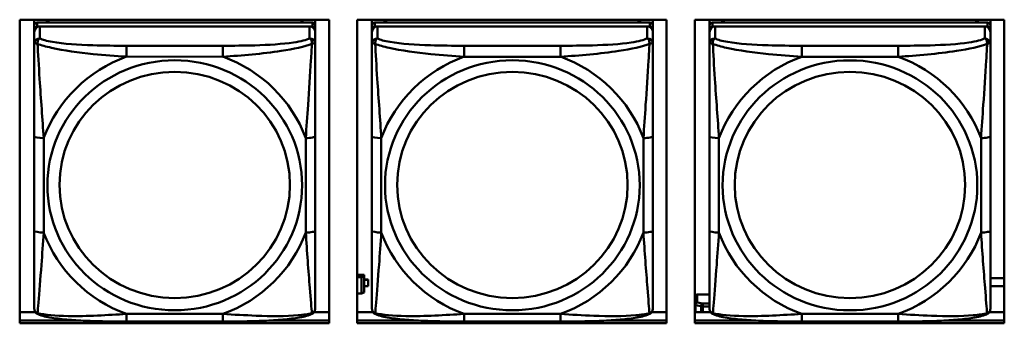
# Model space of a CAD drawing. Header units: inches. Extents: x 7.7 to 68.4, y -5.1 to 39.9.
# Tile 90 of 172: x 47.156 to 49.227, y 15.364 to 16.002. Entities that reach past the tile are written whole.
import ezdxf

# ---------------------------------------------------------------- set-up
doc = ezdxf.new("R2010")
doc.units = ezdxf.units.IN
doc.header["$MEASUREMENT"] = 0
doc.layers.add('Visible Edges(ROSSANSI)', color=7, linetype='Continuous', lineweight=50)
doc.layers.add('Visible Tangent Edges(ROSSANSI)', color=7, linetype='Continuous', lineweight=50)

msp = doc.modelspace()

# ---------------------------------------------------------------- linework, layer by layer
at = {"layer": 'Visible Edges(ROSSANSI)'}
for p, q in [((47.1561, 15.3637), (47.1561, 16.0024)), ((47.1561, 16.0024), (47.8066, 16.0024)), ((47.1868, 15.4501), (47.1868, 16.0024)), ((47.1868, 16.0024), (47.1868, 15.9999)), ((47.1868, 15.9971), (47.1868, 15.9999)), ((47.1868, 15.9604), (47.1868, 15.9971)), ((47.7715, 15.9962), (47.1927, 15.9962)), ((47.1927, 15.988), (47.7715, 15.988)), ((47.7656, 15.988), (47.1986, 15.988)), ((47.2134, 15.9962), (47.2134, 16.0024)), ((47.2172, 15.9962), (47.2141, 16.0024)), ((47.7501, 16.0024), (47.747, 15.9962)), ((47.7508, 16.0024), (47.7508, 15.9962)), ((47.7774, 16.0024), (47.7774, 15.9905)), ((47.7774, 15.9822), (47.7774, 15.9904)), ((47.8066, 16.0024), (47.8066, 15.3637)), ((47.8661, 15.3637), (47.8661, 16.0024)), ((47.8661, 16.0024), (48.5166, 16.0024)), ((47.8968, 15.4501), (47.8968, 16.0024)), ((47.8968, 16.0024), (47.8968, 15.9999)), ((47.8968, 15.9971), (47.8968, 15.9999)), ((47.8968, 15.9603), (47.8968, 15.9971)), ((48.4815, 15.9962), (47.9027, 15.9962)), ((47.9027, 15.988), (48.4815, 15.988)), ((48.4756, 15.988), (47.9086, 15.988)), ((47.9234, 15.9962), (47.9234, 16.0024)), ((47.9272, 15.9962), (47.9241, 16.0024)), ((48.4601, 16.0024), (48.457, 15.9962)), ((48.4608, 16.0024), (48.4608, 15.9962)), ((48.4874, 16.0024), (48.4874, 15.9905)), ((48.4874, 15.9822), (48.4874, 15.9904)), ((48.5166, 16.0024), (48.5166, 15.3637)), ((48.5761, 15.3637), (48.5761, 16.0024)), ((48.5761, 16.0024), (49.2266, 16.0024)), ((48.6068, 15.4501), (48.6068, 16.0024)), ((48.6068, 16.0024), (48.6068, 15.9999)), ((48.6068, 15.9971), (48.6068, 15.9999)), ((48.6068, 15.9603), (48.6068, 15.9971)), ((49.1915, 15.9962), (48.6127, 15.9962)), ((48.6127, 15.988), (49.1915, 15.988)), ((49.1856, 15.988), (48.6186, 15.988)), ((48.6334, 15.9962), (48.6334, 16.0024)), ((48.6372, 15.9962), (48.6341, 16.0024)), ((49.1701, 16.0024), (49.167, 15.9962)), ((49.1708, 16.0024), (49.1708, 15.9962)), ((49.1974, 16.0024), (49.1974, 15.9905)), ((49.1974, 15.9822), (49.1974, 15.9904)), ((49.2266, 16.0024), (49.2266, 15.3637)), ((47.1868, 15.414), (47.1868, 15.9822)), ((47.1868, 15.9764), (47.1868, 15.4198)), ((47.7774, 15.9822), (47.7774, 15.9764)), ((47.7774, 15.9515), (47.7774, 15.9764)), ((47.8968, 15.414), (47.8968, 15.9822)), ((47.8968, 15.9764), (47.8968, 15.4198)), ((48.4874, 15.9822), (48.4874, 15.9764)), ((48.4874, 15.9515), (48.4874, 15.9764)), ((48.6068, 15.414), (48.6068, 15.9822)), ((48.6068, 15.9764), (48.6068, 15.4198)), ((49.1974, 15.9822), (49.1974, 15.9764)), ((49.1974, 15.9514), (49.1974, 15.9764)), ((47.1868, 15.9604), (47.1868, 15.8867)), ((47.8968, 15.9603), (47.8968, 15.8866)), ((48.6068, 15.9603), (48.6068, 15.8866)), ((47.1868, 15.9396), (47.1868, 15.6675)), ((47.8968, 15.9396), (47.8968, 15.6675)), ((48.6068, 15.9396), (48.6068, 15.6675)), ((47.1868, 15.8855), (47.1868, 15.8867)), ((47.8968, 15.8855), (47.8968, 15.8866)), ((48.6068, 15.8854), (48.6068, 15.8866)), ((47.7774, 15.5584), (47.7774, 15.757)), ((48.4874, 15.5584), (48.4874, 15.757)), ((49.1974, 15.5584), (49.1974, 15.757)), ((47.1868, 15.6859), (47.1868, 15.6859)), ((47.1868, 15.6675), (47.1868, 15.6859)), ((47.1868, 15.6492), (47.1868, 15.6859)), ((47.8968, 15.6859), (47.8968, 15.6859)), ((47.8968, 15.6675), (47.8968, 15.6859)), ((47.8968, 15.6492), (47.8968, 15.6859)), ((48.6068, 15.6859), (48.6068, 15.6859)), ((48.6068, 15.6675), (48.6068, 15.6859)), ((48.6068, 15.6492), (48.6068, 15.6859)), ((47.1868, 15.6133), (47.1868, 15.6675)), ((47.8968, 15.6133), (47.8968, 15.6675)), ((48.6068, 15.6133), (48.6068, 15.6675)), ((47.1868, 15.6492), (47.1868, 15.652)), ((47.1868, 15.6492), (47.1868, 15.5361)), ((47.8968, 15.6492), (47.8968, 15.652)), ((47.8968, 15.6492), (47.8968, 15.5361)), ((48.6068, 15.6492), (48.6068, 15.652)), ((48.6068, 15.6492), (48.6068, 15.5361)), ((47.1868, 15.6122), (47.1868, 15.6133)), ((47.8968, 15.6122), (47.8968, 15.6133)), ((48.6068, 15.6122), (48.6068, 15.6133)), ((47.1868, 15.4595), (47.1868, 15.5361)), ((47.8968, 15.4595), (47.8968, 15.5361)), ((48.6068, 15.4595), (48.6068, 15.5361)), ((47.1868, 15.4595), (47.1868, 15.4501)), ((47.1868, 15.4501), (47.1868, 15.4501)), ((47.8805, 15.4658), (47.8661, 15.4658)), ((47.8661, 15.4605), (47.8747, 15.4605)), ((47.8805, 15.4628), (47.8747, 15.4605)), ((47.8747, 15.4605), (47.8747, 15.4261)), ((47.8805, 15.4658), (47.8805, 15.4628)), ((47.8805, 15.4285), (47.8805, 15.4628)), ((47.8886, 15.4555), (47.8805, 15.4555)), ((47.8805, 15.4553), (47.8886, 15.4553)), ((47.8886, 15.4555), (47.8886, 15.4553)), ((47.8886, 15.4553), (47.8886, 15.4415)), ((47.8968, 15.4595), (47.8968, 15.4501)), ((47.8968, 15.4501), (47.8968, 15.4501)), ((48.6068, 15.4595), (48.6068, 15.4501)), ((48.6068, 15.4501), (48.6068, 15.4501)), ((49.1974, 15.4585), (49.2266, 15.4585)), ((47.8747, 15.4261), (47.8661, 15.4261)), ((47.8747, 15.4261), (47.8805, 15.4285)), ((47.8886, 15.4415), (47.8805, 15.4415)), ((49.2266, 15.4421), (49.1974, 15.4421)), ((47.1868, 15.4198), (47.1868, 15.4222)), ((47.1868, 15.3949), (47.1868, 15.4198)), ((47.8968, 15.4198), (47.8968, 15.4222)), ((47.8968, 15.3949), (47.8968, 15.4198)), ((48.5805, 15.424), (48.6068, 15.424)), ((48.6068, 15.4198), (48.6068, 15.4222)), ((48.6068, 15.3949), (48.6068, 15.4198)), ((47.1561, 15.3874), (47.189, 15.3874)), ((47.7752, 15.3874), (47.8066, 15.3874)), ((47.8661, 15.3874), (47.899, 15.3874)), ((48.4852, 15.3874), (48.5166, 15.3874)), ((48.5761, 15.3874), (48.609, 15.3874)), ((49.1952, 15.3874), (49.2266, 15.3874)), ((47.1561, 15.3697), (47.2788, 15.3697)), ((47.2788, 15.3697), (47.1561, 15.3697)), ((47.8066, 15.3637), (47.1561, 15.3637)), ((47.5832, 15.3675), (47.3809, 15.3675)), ((47.6856, 15.3697), (47.8066, 15.3697)), ((47.8066, 15.3697), (47.6856, 15.3697)), ((47.8661, 15.3697), (47.9885, 15.3697)), ((47.9885, 15.3697), (47.8661, 15.3697)), ((48.5166, 15.3637), (47.8661, 15.3637)), ((48.2932, 15.3674), (48.0909, 15.3674)), ((48.3958, 15.3697), (48.5166, 15.3697)), ((48.5166, 15.3697), (48.3958, 15.3697)), ((48.5761, 15.3697), (48.6982, 15.3697)), ((48.6982, 15.3697), (48.5761, 15.3697)), ((49.2266, 15.3637), (48.5761, 15.3637)), ((49.0032, 15.3674), (48.8009, 15.3674)), ((49.1061, 15.3697), (49.2266, 15.3697)), ((49.2266, 15.3697), (49.1061, 15.3697))]:
    msp.add_line(p, q, dxfattribs=at)
for centre, major_axis, start_param, end_param in [((47.1927, 15.9904), (-0.00591, 0), 4.712366, 6.283162), ((47.1927, 15.9822), (-0.00591, 0), 4.712366, 6.283162), ((47.1986, 15.9764), (-0.0118, 0), 4.712366, 6.283162), ((47.7656, 15.9764), (0.0118, 0), 6.283162, 7.853958), ((47.7715, 15.9904), (0.00591, 0), 6.283162, 7.853958), ((47.7715, 15.9822), (0.00591, 0), 6.283162, 7.853958), ((47.9027, 15.9904), (-0.00591, 0), 4.712366, 6.283162), ((47.9027, 15.9822), (-0.00591, 0), 4.712366, 6.283162), ((47.9086, 15.9764), (-0.0118, 0), 4.712366, 6.283162), ((48.4756, 15.9764), (0.0118, 0), 6.283162, 7.853958), ((48.4815, 15.9904), (0.00591, 0), 6.283162, 7.853958), ((48.4815, 15.9822), (0.00591, 0), 6.283162, 7.853958), ((48.6127, 15.9904), (-0.00591, 0), 4.712366, 6.283162), ((48.6127, 15.9822), (-0.00591, 0), 4.712366, 6.283162), ((48.6186, 15.9764), (-0.0118, 0), 4.712366, 6.283162), ((49.1856, 15.9764), (0.0118, 0), 6.283162, 7.853958), ((49.1915, 15.9904), (0.00591, 0), 6.283162, 7.853958), ((49.1915, 15.9822), (0.00591, 0), 6.283162, 7.853958), ((48.5805, 15.4191), (-0.005, 0), 4.712366, 5.799899)]:
    msp.add_ellipse(centre, major_axis=major_axis, ratio=0.981793, start_param=start_param, end_param=end_param, dxfattribs=at)
for points, knots in [([(47.7774, 15.9515), (47.7774, 15.9475), (47.7774, 15.9423), (47.7774, 15.9294), (47.7774, 15.9212), (47.7774, 15.9017), (47.7774, 15.89), (47.7774, 15.8639), (47.7774, 15.8496), (47.7774, 15.8213), (47.7774, 15.8071), (47.7774, 15.7809), (47.7774, 15.7689), (47.7774, 15.757)], [-0.7963813, -0.7963813, -0.7963813, -0.7963813, -0.7327374, -0.7327374, -0.6587673, -0.6587673, -0.5649326, -0.5649326, -0.4570471, -0.4570471, -0.3491616, -0.3491616, -0.2569537, -0.2569537, -0.2569537, -0.2569537]), ([(48.4874, 15.9515), (48.4874, 15.9475), (48.4874, 15.9423), (48.4874, 15.9293), (48.4874, 15.9212), (48.4874, 15.9017), (48.4874, 15.8899), (48.4874, 15.8638), (48.4874, 15.8496), (48.4874, 15.8213), (48.4874, 15.8071), (48.4874, 15.7809), (48.4874, 15.7689), (48.4874, 15.757)], [-0.7963813, -0.7963813, -0.7963813, -0.7963813, -0.7327374, -0.7327374, -0.6587673, -0.6587673, -0.5649326, -0.5649326, -0.4570471, -0.4570471, -0.3491616, -0.3491616, -0.2569537, -0.2569537, -0.2569537, -0.2569537]), ([(49.1974, 15.9514), (49.1974, 15.9474), (49.1974, 15.9423), (49.1974, 15.9293), (49.1974, 15.9212), (49.1974, 15.9017), (49.1974, 15.8899), (49.1974, 15.8638), (49.1974, 15.8496), (49.1974, 15.8213), (49.1974, 15.8071), (49.1974, 15.7809), (49.1974, 15.7689), (49.1974, 15.757)], [-0.7963813, -0.7963813, -0.7963813, -0.7963813, -0.7327374, -0.7327374, -0.6587673, -0.6587673, -0.5649326, -0.5649326, -0.4570471, -0.4570471, -0.3491616, -0.3491616, -0.2569537, -0.2569537, -0.2569537, -0.2569537]), ([(47.7774, 15.5584), (47.7774, 15.5445), (47.7774, 15.5306), (47.7774, 15.5031), (47.7774, 15.4896), (47.7774, 15.4636), (47.7774, 15.451), (47.7774, 15.4282), (47.7774, 15.4179), (47.7774, 15.4037), (47.7774, 15.399), (47.7774, 15.3958), (47.7774, 15.3952), (47.7774, 15.3949)], [0.2569517, 0.2569517, 0.2569517, 0.2569517, 0.3649254, 0.3649254, 0.472899, 0.472899, 0.5808726, 0.5808726, 0.6888463, 0.6888463, 0.7733641, 0.7733641, 0.7968199, 0.7968199, 0.7968199, 0.7968199]), ([(48.4874, 15.5584), (48.4874, 15.5445), (48.4874, 15.5305), (48.4874, 15.5031), (48.4874, 15.4896), (48.4874, 15.4636), (48.4874, 15.451), (48.4874, 15.4281), (48.4874, 15.4179), (48.4874, 15.4037), (48.4874, 15.399), (48.4874, 15.3957), (48.4874, 15.3952), (48.4874, 15.3949)], [0.2569517, 0.2569517, 0.2569517, 0.2569517, 0.3649254, 0.3649254, 0.472899, 0.472899, 0.5808726, 0.5808726, 0.6888463, 0.6888463, 0.7733641, 0.7733641, 0.7968199, 0.7968199, 0.7968199, 0.7968199]), ([(49.1974, 15.5584), (49.1974, 15.5445), (49.1974, 15.5305), (49.1974, 15.5031), (49.1974, 15.4896), (49.1974, 15.4636), (49.1974, 15.451), (49.1974, 15.4281), (49.1974, 15.4179), (49.1974, 15.4037), (49.1974, 15.399), (49.1974, 15.3957), (49.1974, 15.3952), (49.1974, 15.3948)], [0.2569517, 0.2569517, 0.2569517, 0.2569517, 0.3649254, 0.3649254, 0.472899, 0.472899, 0.5808726, 0.5808726, 0.6888463, 0.6888463, 0.7733641, 0.7733641, 0.7968199, 0.7968199, 0.7968199, 0.7968199]), ([(47.1948, 15.3826), (47.1938, 15.383), (47.1927, 15.3836), (47.1907, 15.3852), (47.1899, 15.3861), (47.1885, 15.3881), (47.188, 15.3891), (47.1873, 15.391), (47.1871, 15.3919), (47.1868, 15.3935), (47.1868, 15.3942), (47.1868, 15.3949)], [0.02510758, 0.02510758, 0.02510758, 0.02510758, 0.03074015, 0.03074015, 0.03637271, 0.03637271, 0.04200527, 0.04200527, 0.04763784, 0.04763784, 0.0532704, 0.0532704, 0.0532704, 0.0532704]), ([(47.7693, 15.3826), (47.7704, 15.383), (47.7715, 15.3836), (47.7734, 15.3852), (47.7743, 15.3861), (47.7757, 15.3881), (47.7762, 15.3891), (47.7769, 15.391), (47.7771, 15.3919), (47.7773, 15.3935), (47.7774, 15.3942), (47.7774, 15.3949)], [0.0251072, 0.0251072, 0.0251072, 0.0251072, 0.03073932, 0.03073932, 0.03637143, 0.03637143, 0.04200355, 0.04200355, 0.04763567, 0.04763567, 0.05326779, 0.05326779, 0.05326779, 0.05326779]), ([(47.9048, 15.3826), (47.9038, 15.383), (47.9027, 15.3836), (47.9007, 15.3852), (47.8999, 15.3861), (47.8985, 15.3881), (47.898, 15.3891), (47.8973, 15.391), (47.8971, 15.3919), (47.8968, 15.3935), (47.8968, 15.3942), (47.8968, 15.3949)], [0.02510758, 0.02510758, 0.02510758, 0.02510758, 0.03074015, 0.03074015, 0.03637271, 0.03637271, 0.04200527, 0.04200527, 0.04763784, 0.04763784, 0.0532704, 0.0532704, 0.0532704, 0.0532704]), ([(48.4793, 15.3826), (48.4804, 15.383), (48.4815, 15.3836), (48.4834, 15.3852), (48.4843, 15.3861), (48.4857, 15.3881), (48.4862, 15.3891), (48.4869, 15.391), (48.4871, 15.3919), (48.4873, 15.3935), (48.4874, 15.3942), (48.4874, 15.3949)], [0.0251072, 0.0251072, 0.0251072, 0.0251072, 0.03073932, 0.03073932, 0.03637143, 0.03637143, 0.04200355, 0.04200355, 0.04763567, 0.04763567, 0.05326779, 0.05326779, 0.05326779, 0.05326779]), ([(48.6148, 15.3826), (48.6138, 15.383), (48.6127, 15.3836), (48.6107, 15.3852), (48.6099, 15.3861), (48.6085, 15.3881), (48.608, 15.3891), (48.6073, 15.391), (48.6071, 15.3918), (48.6068, 15.3935), (48.6068, 15.3942), (48.6068, 15.3949)], [0.02510758, 0.02510758, 0.02510758, 0.02510758, 0.03074015, 0.03074015, 0.03637271, 0.03637271, 0.04200527, 0.04200527, 0.04763784, 0.04763784, 0.0532704, 0.0532704, 0.0532704, 0.0532704]), ([(49.1893, 15.3825), (49.1904, 15.383), (49.1915, 15.3836), (49.1934, 15.3852), (49.1943, 15.3861), (49.1957, 15.388), (49.1962, 15.3891), (49.1969, 15.3909), (49.1971, 15.3918), (49.1973, 15.3934), (49.1974, 15.3942), (49.1974, 15.3948)], [0.0251072, 0.0251072, 0.0251072, 0.0251072, 0.03073932, 0.03073932, 0.03637143, 0.03637143, 0.04200355, 0.04200355, 0.04763567, 0.04763567, 0.05326779, 0.05326779, 0.05326779, 0.05326779]), ([(47.3809, 15.3675), (47.3674, 15.3675), (47.3537, 15.3675), (47.3265, 15.3679), (47.3129, 15.3682), (47.286, 15.3693), (47.2727, 15.37), (47.247, 15.3721), (47.2348, 15.3735), (47.2127, 15.3771), (47.2033, 15.3791), (47.1948, 15.3826)], [0.2569517, 0.2569517, 0.2569517, 0.2569517, 0.3597049, 0.3597049, 0.4624581, 0.4624581, 0.5652113, 0.5652113, 0.6679645, 0.6679645, 0.7707177, 0.7707177, 0.7707177, 0.7707177]), ([(47.7693, 15.3826), (47.7609, 15.3791), (47.7514, 15.3771), (47.7293, 15.3735), (47.7172, 15.3721), (47.6915, 15.37), (47.6782, 15.3693), (47.6513, 15.3682), (47.6377, 15.3679), (47.6104, 15.3675), (47.5968, 15.3675), (47.5832, 15.3675)], [-0.7703503, -0.7703503, -0.7703503, -0.7703503, -0.667671, -0.667671, -0.5649917, -0.5649917, -0.4623124, -0.4623124, -0.3596331, -0.3596331, -0.2569537, -0.2569537, -0.2569537, -0.2569537]), ([(48.0909, 15.3674), (48.0774, 15.3674), (48.0637, 15.3675), (48.0365, 15.3679), (48.0229, 15.3682), (47.996, 15.3693), (47.9827, 15.37), (47.957, 15.3721), (47.9448, 15.3735), (47.9227, 15.3771), (47.9133, 15.3791), (47.9048, 15.3826)], [0.2569517, 0.2569517, 0.2569517, 0.2569517, 0.3597049, 0.3597049, 0.4624581, 0.4624581, 0.5652113, 0.5652113, 0.6679645, 0.6679645, 0.7707177, 0.7707177, 0.7707177, 0.7707177]), ([(48.4793, 15.3826), (48.4709, 15.3791), (48.4614, 15.3771), (48.4393, 15.3734), (48.4272, 15.3721), (48.4015, 15.37), (48.3882, 15.3692), (48.3613, 15.3682), (48.3477, 15.3679), (48.3204, 15.3675), (48.3068, 15.3674), (48.2932, 15.3674)], [-0.7703503, -0.7703503, -0.7703503, -0.7703503, -0.667671, -0.667671, -0.5649917, -0.5649917, -0.4623124, -0.4623124, -0.3596331, -0.3596331, -0.2569537, -0.2569537, -0.2569537, -0.2569537]), ([(48.8009, 15.3674), (48.7874, 15.3674), (48.7737, 15.3675), (48.7465, 15.3679), (48.7329, 15.3682), (48.706, 15.3692), (48.6927, 15.37), (48.667, 15.3721), (48.6548, 15.3734), (48.6327, 15.3771), (48.6233, 15.3791), (48.6148, 15.3826)], [0.2569517, 0.2569517, 0.2569517, 0.2569517, 0.3597049, 0.3597049, 0.4624581, 0.4624581, 0.5652113, 0.5652113, 0.6679645, 0.6679645, 0.7707177, 0.7707177, 0.7707177, 0.7707177]), ([(49.1893, 15.3825), (49.1809, 15.3791), (49.1714, 15.377), (49.1493, 15.3734), (49.1372, 15.3721), (49.1115, 15.37), (49.0982, 15.3692), (49.0713, 15.3682), (49.0577, 15.3679), (49.0304, 15.3675), (49.0168, 15.3674), (49.0032, 15.3674)], [-0.7703503, -0.7703503, -0.7703503, -0.7703503, -0.667671, -0.667671, -0.5649917, -0.5649917, -0.4623124, -0.4623124, -0.3596331, -0.3596331, -0.2569537, -0.2569537, -0.2569537, -0.2569537])]:
    msp.add_open_spline(points, degree=3, knots=knots, dxfattribs=at)
at = {"layer": 'Visible Tangent Edges(ROSSANSI)'}
for p, q in [((47.1868, 15.9904), (47.1868, 15.9822)), ((47.1927, 15.988), (47.1927, 15.9962)), ((47.1986, 15.9631), (47.1986, 15.988)), ((47.7656, 15.988), (47.7656, 15.9631)), ((47.7715, 15.9962), (47.7715, 15.988)), ((47.8968, 15.9904), (47.8968, 15.9822)), ((47.9027, 15.988), (47.9027, 15.9962)), ((47.9086, 15.9631), (47.9086, 15.988)), ((48.4756, 15.988), (48.4756, 15.9631)), ((48.4815, 15.9962), (48.4815, 15.988)), ((48.6068, 15.9904), (48.6068, 15.9822)), ((48.6127, 15.988), (48.6127, 15.9962)), ((48.6186, 15.9631), (48.6186, 15.988)), ((49.1856, 15.988), (49.1856, 15.963)), ((49.1915, 15.9962), (49.1915, 15.988)), ((47.1868, 15.9764), (47.1868, 15.9515)), ((47.8968, 15.9764), (47.8968, 15.9515)), ((48.6068, 15.9764), (48.6068, 15.9515)), ((47.5832, 15.9476), (47.3809, 15.9476)), ((48.2932, 15.9476), (48.0909, 15.9476)), ((49.0032, 15.9476), (48.8009, 15.9476)), ((47.3809, 15.9246), (47.5832, 15.9245)), ((48.0909, 15.9245), (48.2932, 15.9245)), ((48.8009, 15.9245), (49.0032, 15.9245)), ((47.1868, 15.757), (47.1868, 15.5584)), ((47.8968, 15.757), (47.8968, 15.5584)), ((48.6068, 15.757), (48.6068, 15.5584)), ((47.2065, 15.5547), (47.2065, 15.7533)), ((47.7577, 15.7533), (47.7577, 15.5547)), ((47.9165, 15.5547), (47.9165, 15.7533)), ((48.4677, 15.7533), (48.4677, 15.5546)), ((48.6265, 15.5546), (48.6265, 15.7533)), ((49.1777, 15.7532), (49.1777, 15.5546)), ((48.5805, 15.4075), (48.5805, 15.424)), ((48.5926, 15.4052), (48.5805, 15.4075)), ((48.6068, 15.4052), (48.5926, 15.4052)), ((48.577, 15.4019), (48.589, 15.3996)), ((48.577, 15.3874), (48.577, 15.4019)), ((48.589, 15.3996), (48.589, 15.3874)), ((48.5926, 15.3993), (48.6068, 15.3993)), ((48.5926, 15.3874), (48.5926, 15.3993)), ((47.5832, 15.3834), (47.3809, 15.3834)), ((48.2932, 15.3834), (48.0909, 15.3834)), ((49.0032, 15.3834), (48.8009, 15.3834))]:
    msp.add_line(p, q, dxfattribs=at)
for centre, major_axis, ratio, start_param, end_param in [((47.1986, 15.9515), (-0.0118, 0), 0.981793, 4.712366, 6.283162), ((47.3809, 15.9283), (0, 0.0197), 0.00001, 4.521276, 6.09208), ((47.5832, 15.9283), (0, 0.0197), 0.00001, 4.521275, 6.092069), ((47.7656, 15.9515), (0.0118, 0), 0.981793, 6.283162, 7.853958), ((47.9086, 15.9515), (-0.0118, 0), 0.981793, 4.712366, 6.283162), ((48.0909, 15.9283), (0, 0.0197), 0.00001, 4.521276, 6.09208), ((48.2932, 15.9283), (0, 0.0197), 0.00001, 4.521275, 6.092069), ((48.4756, 15.9515), (0.0118, 0), 0.981793, 6.283162, 7.853958), ((48.6186, 15.9515), (-0.0118, 0), 0.981793, 4.712366, 6.283162), ((48.8009, 15.9283), (0, 0.0197), 0.00001, 4.521276, 6.09208), ((49.0032, 15.9283), (0, 0.0197), 0.00001, 4.521275, 6.092069), ((49.1856, 15.9514), (0.0118, 0), 0.981793, 6.283162, 7.853958), ((47.4821, 15.654), (-0.2936, 0), 0.981793, 5.064132, 5.931395), ((47.4821, 15.654), (0.2936, 0), 0.981793, 0.351743, 1.219006), ((48.1921, 15.654), (-0.2936, 0), 0.981793, 5.064132, 5.931395), ((48.1921, 15.654), (0.2936, 0), 0.981793, 0.351743, 1.219006), ((48.9021, 15.6539), (-0.2936, 0), 0.981793, 5.064132, 5.931395), ((48.9021, 15.6539), (0.2936, 0), 0.981793, 0.351743, 1.219006), ((47.2065, 15.757), (-0.0197, 0), 0.189952, 0.000005, 1.570801), ((47.7577, 15.757), (0.0197, 0), 0.189952, 4.712393, 6.28319), ((47.9165, 15.757), (-0.0197, 0), 0.189952, 0.000005, 1.570801), ((48.4677, 15.757), (0.0197, 0), 0.189952, 4.712393, 6.28319), ((48.6265, 15.757), (-0.0197, 0), 0.189952, 0.000005, 1.570801), ((49.1777, 15.757), (0.0197, 0), 0.189952, 4.712393, 6.28319), ((47.2065, 15.5584), (-0.0197, 0), 0.189952, 0.000005, 1.570801), ((47.4821, 15.654), (-0.2936, 0), 0.981793, 0.351743, 1.219006), ((47.4821, 15.654), (0.2936, 0), 0.981793, 5.064132, 5.931395), ((47.7577, 15.5584), (0.0197, 0), 0.189952, 4.712393, 6.28319), ((47.9165, 15.5584), (-0.0197, 0), 0.189952, 0.000005, 1.570801), ((48.1921, 15.654), (-0.2936, 0), 0.981793, 0.351743, 1.219006), ((48.1921, 15.654), (0.2936, 0), 0.981793, 5.064132, 5.931395), ((48.4677, 15.5584), (0.0197, 0), 0.189952, 4.712393, 6.28319), ((48.6265, 15.5584), (-0.0197, 0), 0.189952, 0.000005, 1.570801), ((48.9021, 15.6539), (-0.2936, 0), 0.981793, 0.351743, 1.219006), ((48.9021, 15.6539), (0.2936, 0), 0.981793, 5.064132, 5.931395), ((49.1777, 15.5584), (0.0197, 0), 0.189952, 4.712393, 6.28319), ((48.5805, 15.4026), (-0.005, 0), 0.981793, 4.712366, 5.799899), ((48.5805, 15.4026), (0.00093, 0.00491), 0.69423, 0.267077, 1.837873), ((48.5926, 15.4003), (0.00093, 0.00491), 0.69423, 0.267077, 1.837873), ((48.5926, 15.4003), (0, 0.005), 0.00001, 4.521276, 6.092073), ((48.5805, 15.4026), (0.005, 0), 0.189952, 3.624883, 3.926995), ((48.5926, 15.4003), (0.005, 0), 0.189952, 3.926995, 4.712393), ((47.3809, 15.3871), (0, -0.0197), 0.00001, 6.283181, 7.662868), ((47.5832, 15.3871), (0, -0.0197), 0.00001, 6.283181, 7.662868), ((48.0909, 15.3871), (0, -0.0197), 0.00001, 6.283179, 7.662868), ((48.2932, 15.3871), (0, -0.0197), 0.00001, 6.283185, 7.662868), ((48.8009, 15.3871), (0, -0.0197), 0.00001, 6.283181, 7.662868), ((49.0032, 15.3871), (0, -0.0197), 0.00001, 6.283183, 7.662868)]:
    msp.add_ellipse(centre, major_axis=major_axis, ratio=ratio, start_param=start_param, end_param=end_param, dxfattribs=at)
for centre, major_axis in [((47.4821, 15.654), (-0.2678, 0)), ((48.1921, 15.654), (-0.2678, 0)), ((48.9021, 15.6539), (-0.2678, 0)), ((47.4821, 15.6548), (-0.2424, 0)), ((48.1921, 15.6548), (-0.2424, 0)), ((48.9021, 15.6547), (-0.2424, 0))]:
    msp.add_ellipse(centre, major_axis=major_axis, ratio=0.981793, dxfattribs=at)
for points, knots in [([(47.1868, 15.9515), (47.1868, 15.9517), (47.1869, 15.952), (47.1871, 15.9523), (47.1873, 15.9524), (47.1877, 15.9526), (47.1879, 15.9526), (47.1882, 15.9527), (47.1883, 15.9527), (47.1887, 15.9527), (47.189, 15.9527), (47.19, 15.9526), (47.1906, 15.9525), (47.1921, 15.9521), (47.1928, 15.9519), (47.1937, 15.9516)], [-0.0532704, -0.0532704, -0.0532704, -0.0532704, -0.04377373, -0.04377373, -0.03521335, -0.03521335, -0.02986312, -0.02986312, -0.02651922, -0.02651922, -0.01983142, -0.01983142, -0.00913095, -0.00913095, 0.00023197, 0.00023197, 0.00023197, 0.00023197]), ([(47.1868, 15.9515), (47.1868, 15.9424), (47.1868, 15.9271), (47.1868, 15.91), (47.1868, 15.8835), (47.1868, 15.8532), (47.1868, 15.8239), (47.1868, 15.8014), (47.1868, 15.779), (47.1868, 15.757)], [-0.7968224, -0.7968224, -0.7968224, -0.7968224, -0.6514613, -0.6514613, -0.6514613, -0.427691, -0.427691, -0.427691, -0.2569517, -0.2569517, -0.2569517, -0.2569517]), ([(47.1937, 15.9516), (47.1937, 15.9527), (47.1937, 15.9537), (47.1939, 15.9557), (47.1941, 15.9567), (47.1946, 15.9581), (47.1948, 15.9586), (47.1951, 15.9594), (47.1952, 15.9596), (47.1955, 15.9602), (47.1957, 15.9605), (47.1963, 15.9613), (47.1967, 15.9617), (47.1976, 15.9625), (47.1981, 15.9628), (47.1986, 15.9631)], [-0.00023197, -0.00023197, -0.00023197, -0.00023197, 0.00913095, 0.00913095, 0.01983142, 0.01983142, 0.02651922, 0.02651922, 0.02986312, 0.02986312, 0.03521335, 0.03521335, 0.04377373, 0.04377373, 0.0532704, 0.0532704, 0.0532704, 0.0532704]), ([(47.1937, 15.9516), (47.2013, 15.9486), (47.2113, 15.9458), (47.2484, 15.9376), (47.2801, 15.9333), (47.3343, 15.9277), (47.3576, 15.9259), (47.3809, 15.9246)], [-0.7478145, -0.7478145, -0.7478145, -0.7478145, -0.6493253, -0.6493253, -0.427691, -0.427691, -0.2569537, -0.2569537, -0.2569537, -0.2569537]), ([(47.2065, 15.7533), (47.2041, 15.793), (47.2008, 15.8351), (47.1962, 15.9051), (47.1946, 15.9326), (47.1937, 15.9516)], [0.2569517, 0.2569517, 0.2569517, 0.2569517, 0.5559983, 0.5559983, 0.7482818, 0.7482818, 0.7482818, 0.7482818]), ([(47.3809, 15.9476), (47.3573, 15.9476), (47.3333, 15.9478), (47.3099, 15.9485), (47.2792, 15.9495), (47.2484, 15.9515), (47.2251, 15.9555), (47.2131, 15.9576), (47.2035, 15.9601), (47.1986, 15.9631)], [0.2569537, 0.2569537, 0.2569537, 0.2569537, 0.4371919, 0.4371919, 0.4371919, 0.6739428, 0.6739428, 0.6739428, 0.7963818, 0.7963818, 0.7963818, 0.7963818]), ([(47.7656, 15.9631), (47.7598, 15.9596), (47.7473, 15.9566), (47.7321, 15.9544), (47.7087, 15.951), (47.6796, 15.9493), (47.6505, 15.9484), (47.6283, 15.9478), (47.6057, 15.9476), (47.5832, 15.9476)], [-0.7968224, -0.7968224, -0.7968224, -0.7968224, -0.6514613, -0.6514613, -0.6514613, -0.427691, -0.427691, -0.427691, -0.2569517, -0.2569517, -0.2569517, -0.2569517]), ([(47.5832, 15.9245), (47.6237, 15.9269), (47.6661, 15.9306), (47.7317, 15.9407), (47.7562, 15.9458), (47.7705, 15.9516)], [0.2569517, 0.2569517, 0.2569517, 0.2569517, 0.5559983, 0.5559983, 0.7482818, 0.7482818, 0.7482818, 0.7482818]), ([(47.7705, 15.9516), (47.77, 15.9416), (47.7694, 15.9295), (47.7669, 15.8874), (47.7646, 15.8542), (47.7607, 15.7992), (47.7591, 15.7762), (47.7577, 15.7533)], [-0.7478145, -0.7478145, -0.7478145, -0.7478145, -0.6493253, -0.6493253, -0.427691, -0.427691, -0.2569537, -0.2569537, -0.2569537, -0.2569537]), ([(47.7656, 15.9631), (47.7661, 15.9628), (47.7666, 15.9625), (47.7675, 15.9617), (47.7679, 15.9613), (47.7684, 15.9605), (47.7687, 15.9601), (47.769, 15.9596), (47.7691, 15.9593), (47.7694, 15.9586), (47.7696, 15.9581), (47.77, 15.9567), (47.7703, 15.9557), (47.7705, 15.9537), (47.7705, 15.9527), (47.7705, 15.9516)], [-0.0532704, -0.0532704, -0.0532704, -0.0532704, -0.04377373, -0.04377373, -0.03521335, -0.03521335, -0.02986312, -0.02986312, -0.02651922, -0.02651922, -0.01983142, -0.01983142, -0.00913095, -0.00913095, 0.00023197, 0.00023197, 0.00023197, 0.00023197]), ([(47.7705, 15.9516), (47.7714, 15.9519), (47.7721, 15.9521), (47.7736, 15.9525), (47.7742, 15.9526), (47.7751, 15.9527), (47.7755, 15.9527), (47.7759, 15.9527), (47.776, 15.9527), (47.7763, 15.9526), (47.7765, 15.9526), (47.7769, 15.9524), (47.777, 15.9523), (47.7773, 15.952), (47.7774, 15.9517), (47.7774, 15.9515)], [-0.00023197, -0.00023197, -0.00023197, -0.00023197, 0.00913095, 0.00913095, 0.01983142, 0.01983142, 0.02651922, 0.02651922, 0.02986312, 0.02986312, 0.03521335, 0.03521335, 0.04377373, 0.04377373, 0.0532704, 0.0532704, 0.0532704, 0.0532704]), ([(47.8968, 15.9515), (47.8968, 15.9517), (47.8969, 15.952), (47.8971, 15.9523), (47.8973, 15.9524), (47.8977, 15.9526), (47.8979, 15.9526), (47.8982, 15.9527), (47.8983, 15.9527), (47.8987, 15.9527), (47.899, 15.9527), (47.9, 15.9526), (47.9006, 15.9525), (47.9021, 15.9521), (47.9028, 15.9519), (47.9037, 15.9516)], [-0.0532704, -0.0532704, -0.0532704, -0.0532704, -0.04377373, -0.04377373, -0.03521335, -0.03521335, -0.02986312, -0.02986312, -0.02651922, -0.02651922, -0.01983142, -0.01983142, -0.00913095, -0.00913095, 0.00023197, 0.00023197, 0.00023197, 0.00023197]), ([(47.8968, 15.9515), (47.8968, 15.9424), (47.8968, 15.9271), (47.8968, 15.91), (47.8968, 15.8835), (47.8968, 15.8532), (47.8968, 15.8238), (47.8968, 15.8014), (47.8968, 15.779), (47.8968, 15.757)], [-0.7968224, -0.7968224, -0.7968224, -0.7968224, -0.6514613, -0.6514613, -0.6514613, -0.427691, -0.427691, -0.427691, -0.2569517, -0.2569517, -0.2569517, -0.2569517]), ([(47.9037, 15.9516), (47.9037, 15.9527), (47.9037, 15.9537), (47.9039, 15.9557), (47.9041, 15.9567), (47.9046, 15.9581), (47.9048, 15.9586), (47.9051, 15.9593), (47.9052, 15.9596), (47.9055, 15.9601), (47.9057, 15.9605), (47.9063, 15.9613), (47.9067, 15.9617), (47.9076, 15.9625), (47.9081, 15.9628), (47.9086, 15.9631)], [-0.00023197, -0.00023197, -0.00023197, -0.00023197, 0.00913095, 0.00913095, 0.01983142, 0.01983142, 0.02651922, 0.02651922, 0.02986312, 0.02986312, 0.03521335, 0.03521335, 0.04377373, 0.04377373, 0.0532704, 0.0532704, 0.0532704, 0.0532704]), ([(47.9037, 15.9516), (47.9113, 15.9486), (47.9213, 15.9457), (47.9584, 15.9376), (47.9901, 15.9333), (48.0443, 15.9277), (48.0676, 15.9259), (48.0909, 15.9245)], [-0.7478145, -0.7478145, -0.7478145, -0.7478145, -0.6493253, -0.6493253, -0.427691, -0.427691, -0.2569537, -0.2569537, -0.2569537, -0.2569537]), ([(47.9165, 15.7533), (47.9141, 15.793), (47.9108, 15.8351), (47.9062, 15.9051), (47.9046, 15.9326), (47.9037, 15.9516)], [0.2569517, 0.2569517, 0.2569517, 0.2569517, 0.5559983, 0.5559983, 0.7482818, 0.7482818, 0.7482818, 0.7482818]), ([(48.0909, 15.9476), (48.0673, 15.9476), (48.0433, 15.9478), (48.0199, 15.9485), (47.9892, 15.9495), (47.9584, 15.9515), (47.9351, 15.9555), (47.9231, 15.9575), (47.9135, 15.9601), (47.9086, 15.9631)], [0.2569537, 0.2569537, 0.2569537, 0.2569537, 0.4371919, 0.4371919, 0.4371919, 0.6739428, 0.6739428, 0.6739428, 0.7963818, 0.7963818, 0.7963818, 0.7963818]), ([(48.4756, 15.9631), (48.4698, 15.9596), (48.4573, 15.9566), (48.4421, 15.9544), (48.4187, 15.9509), (48.3896, 15.9492), (48.3605, 15.9484), (48.3383, 15.9478), (48.3157, 15.9476), (48.2932, 15.9476)], [-0.7968224, -0.7968224, -0.7968224, -0.7968224, -0.6514613, -0.6514613, -0.6514613, -0.427691, -0.427691, -0.427691, -0.2569517, -0.2569517, -0.2569517, -0.2569517]), ([(48.2932, 15.9245), (48.3337, 15.9269), (48.3761, 15.9306), (48.4417, 15.9407), (48.4662, 15.9458), (48.4805, 15.9516)], [0.2569517, 0.2569517, 0.2569517, 0.2569517, 0.5559983, 0.5559983, 0.7482818, 0.7482818, 0.7482818, 0.7482818]), ([(48.4805, 15.9516), (48.48, 15.9416), (48.4794, 15.9295), (48.4769, 15.8874), (48.4746, 15.8542), (48.4707, 15.7992), (48.4691, 15.7761), (48.4677, 15.7533)], [-0.7478145, -0.7478145, -0.7478145, -0.7478145, -0.6493253, -0.6493253, -0.427691, -0.427691, -0.2569537, -0.2569537, -0.2569537, -0.2569537]), ([(48.4756, 15.9631), (48.4761, 15.9628), (48.4766, 15.9625), (48.4775, 15.9617), (48.4779, 15.9612), (48.4784, 15.9605), (48.4787, 15.9601), (48.479, 15.9596), (48.4791, 15.9593), (48.4794, 15.9586), (48.4796, 15.9581), (48.48, 15.9567), (48.4803, 15.9557), (48.4805, 15.9537), (48.4805, 15.9527), (48.4805, 15.9516)], [-0.0532704, -0.0532704, -0.0532704, -0.0532704, -0.04377373, -0.04377373, -0.03521335, -0.03521335, -0.02986312, -0.02986312, -0.02651922, -0.02651922, -0.01983142, -0.01983142, -0.00913095, -0.00913095, 0.00023197, 0.00023197, 0.00023197, 0.00023197]), ([(48.4805, 15.9516), (48.4814, 15.9518), (48.4821, 15.9521), (48.4836, 15.9525), (48.4842, 15.9526), (48.4851, 15.9527), (48.4855, 15.9527), (48.4859, 15.9527), (48.486, 15.9527), (48.4863, 15.9526), (48.4865, 15.9526), (48.4869, 15.9524), (48.487, 15.9523), (48.4873, 15.9519), (48.4874, 15.9517), (48.4874, 15.9515)], [-0.00023197, -0.00023197, -0.00023197, -0.00023197, 0.00913095, 0.00913095, 0.01983142, 0.01983142, 0.02651922, 0.02651922, 0.02986312, 0.02986312, 0.03521335, 0.03521335, 0.04377373, 0.04377373, 0.0532704, 0.0532704, 0.0532704, 0.0532704]), ([(48.6068, 15.9515), (48.6068, 15.9517), (48.6069, 15.9519), (48.6071, 15.9523), (48.6073, 15.9524), (48.6077, 15.9526), (48.6079, 15.9526), (48.6082, 15.9527), (48.6083, 15.9527), (48.6087, 15.9527), (48.609, 15.9527), (48.61, 15.9526), (48.6106, 15.9525), (48.6121, 15.9521), (48.6128, 15.9518), (48.6137, 15.9515)], [-0.0532704, -0.0532704, -0.0532704, -0.0532704, -0.04377373, -0.04377373, -0.03521335, -0.03521335, -0.02986312, -0.02986312, -0.02651922, -0.02651922, -0.01983142, -0.01983142, -0.00913095, -0.00913095, 0.00023197, 0.00023197, 0.00023197, 0.00023197]), ([(48.6068, 15.9515), (48.6068, 15.9424), (48.6068, 15.9271), (48.6068, 15.9099), (48.6068, 15.8835), (48.6068, 15.8532), (48.6068, 15.8238), (48.6068, 15.8014), (48.6068, 15.779), (48.6068, 15.757)], [-0.7968224, -0.7968224, -0.7968224, -0.7968224, -0.6514613, -0.6514613, -0.6514613, -0.427691, -0.427691, -0.427691, -0.2569517, -0.2569517, -0.2569517, -0.2569517]), ([(48.6137, 15.9515), (48.6137, 15.9527), (48.6137, 15.9537), (48.6139, 15.9557), (48.6141, 15.9567), (48.6146, 15.9581), (48.6148, 15.9586), (48.6151, 15.9593), (48.6152, 15.9596), (48.6155, 15.9601), (48.6157, 15.9605), (48.6163, 15.9612), (48.6167, 15.9617), (48.6176, 15.9624), (48.6181, 15.9628), (48.6186, 15.9631)], [-0.00023197, -0.00023197, -0.00023197, -0.00023197, 0.00913095, 0.00913095, 0.01983142, 0.01983142, 0.02651922, 0.02651922, 0.02986312, 0.02986312, 0.03521335, 0.03521335, 0.04377373, 0.04377373, 0.0532704, 0.0532704, 0.0532704, 0.0532704]), ([(48.6137, 15.9515), (48.6213, 15.9486), (48.6313, 15.9457), (48.6684, 15.9376), (48.7001, 15.9333), (48.7543, 15.9277), (48.7776, 15.9258), (48.8009, 15.9245)], [-0.7478145, -0.7478145, -0.7478145, -0.7478145, -0.6493253, -0.6493253, -0.427691, -0.427691, -0.2569537, -0.2569537, -0.2569537, -0.2569537]), ([(48.6265, 15.7533), (48.6241, 15.793), (48.6208, 15.8351), (48.6162, 15.9051), (48.6146, 15.9326), (48.6137, 15.9515)], [0.2569517, 0.2569517, 0.2569517, 0.2569517, 0.5559983, 0.5559983, 0.7482818, 0.7482818, 0.7482818, 0.7482818]), ([(48.8009, 15.9476), (48.7773, 15.9476), (48.7533, 15.9478), (48.7299, 15.9485), (48.6992, 15.9495), (48.6684, 15.9515), (48.6451, 15.9555), (48.6331, 15.9575), (48.6235, 15.9601), (48.6186, 15.9631)], [0.2569537, 0.2569537, 0.2569537, 0.2569537, 0.4371919, 0.4371919, 0.4371919, 0.6739428, 0.6739428, 0.6739428, 0.7963818, 0.7963818, 0.7963818, 0.7963818]), ([(49.1856, 15.963), (49.1798, 15.9596), (49.1673, 15.9566), (49.1521, 15.9544), (49.1287, 15.9509), (49.0996, 15.9492), (49.0705, 15.9484), (49.0483, 15.9477), (49.0257, 15.9476), (49.0032, 15.9476)], [-0.7968224, -0.7968224, -0.7968224, -0.7968224, -0.6514613, -0.6514613, -0.6514613, -0.427691, -0.427691, -0.427691, -0.2569517, -0.2569517, -0.2569517, -0.2569517]), ([(49.0032, 15.9245), (49.0437, 15.9268), (49.0861, 15.9306), (49.1517, 15.9407), (49.1762, 15.9458), (49.1905, 15.9515)], [0.2569517, 0.2569517, 0.2569517, 0.2569517, 0.5559983, 0.5559983, 0.7482818, 0.7482818, 0.7482818, 0.7482818]), ([(49.1905, 15.9515), (49.19, 15.9416), (49.1894, 15.9295), (49.1869, 15.8874), (49.1846, 15.8542), (49.1807, 15.7992), (49.1791, 15.7761), (49.1777, 15.7532)], [-0.7478145, -0.7478145, -0.7478145, -0.7478145, -0.6493253, -0.6493253, -0.427691, -0.427691, -0.2569537, -0.2569537, -0.2569537, -0.2569537]), ([(49.1856, 15.963), (49.1861, 15.9628), (49.1866, 15.9624), (49.1875, 15.9617), (49.1879, 15.9612), (49.1884, 15.9604), (49.1887, 15.9601), (49.189, 15.9595), (49.1891, 15.9593), (49.1894, 15.9586), (49.1896, 15.9581), (49.19, 15.9567), (49.1903, 15.9557), (49.1905, 15.9537), (49.1905, 15.9526), (49.1905, 15.9515)], [-0.0532704, -0.0532704, -0.0532704, -0.0532704, -0.04377373, -0.04377373, -0.03521335, -0.03521335, -0.02986312, -0.02986312, -0.02651922, -0.02651922, -0.01983142, -0.01983142, -0.00913095, -0.00913095, 0.00023197, 0.00023197, 0.00023197, 0.00023197]), ([(49.1905, 15.9515), (49.1914, 15.9518), (49.1921, 15.9521), (49.1936, 15.9524), (49.1942, 15.9526), (49.1951, 15.9527), (49.1955, 15.9527), (49.1959, 15.9527), (49.196, 15.9526), (49.1963, 15.9526), (49.1965, 15.9525), (49.1969, 15.9524), (49.197, 15.9523), (49.1973, 15.9519), (49.1974, 15.9517), (49.1974, 15.9514)], [-0.00023197, -0.00023197, -0.00023197, -0.00023197, 0.00913095, 0.00913095, 0.01983142, 0.01983142, 0.02651922, 0.02651922, 0.02986312, 0.02986312, 0.03521335, 0.03521335, 0.04377373, 0.04377373, 0.0532704, 0.0532704, 0.0532704, 0.0532704]), ([(47.1868, 15.5584), (47.1868, 15.5352), (47.1868, 15.5118), (47.1868, 15.4896), (47.1868, 15.4605), (47.1868, 15.4322), (47.1868, 15.4133), (47.1868, 15.4036), (47.1868, 15.3967), (47.1868, 15.3949)], [0.2569537, 0.2569537, 0.2569537, 0.2569537, 0.4371919, 0.4371919, 0.4371919, 0.6739428, 0.6739428, 0.6739428, 0.7963818, 0.7963818, 0.7963818, 0.7963818]), ([(47.1937, 15.3852), (47.1941, 15.3903), (47.1948, 15.3979), (47.1973, 15.4285), (47.1996, 15.4576), (47.2034, 15.5091), (47.2051, 15.5317), (47.2065, 15.5547)], [-0.7478145, -0.7478145, -0.7478145, -0.7478145, -0.6493253, -0.6493253, -0.427691, -0.427691, -0.2569537, -0.2569537, -0.2569537, -0.2569537]), ([(47.7577, 15.5547), (47.7601, 15.5149), (47.7634, 15.4738), (47.768, 15.4149), (47.7696, 15.3944), (47.7705, 15.3852)], [0.2569517, 0.2569517, 0.2569517, 0.2569517, 0.5559983, 0.5559983, 0.7482818, 0.7482818, 0.7482818, 0.7482818]), ([(47.8968, 15.5584), (47.8968, 15.5352), (47.8968, 15.5118), (47.8968, 15.4896), (47.8968, 15.4604), (47.8968, 15.4321), (47.8968, 15.4133), (47.8968, 15.4035), (47.8968, 15.3967), (47.8968, 15.3949)], [0.2569537, 0.2569537, 0.2569537, 0.2569537, 0.4371919, 0.4371919, 0.4371919, 0.6739428, 0.6739428, 0.6739428, 0.7963818, 0.7963818, 0.7963818, 0.7963818]), ([(47.9037, 15.3852), (47.9041, 15.3903), (47.9048, 15.3979), (47.9073, 15.4285), (47.9096, 15.4576), (47.9134, 15.5091), (47.9151, 15.5317), (47.9165, 15.5547)], [-0.7478145, -0.7478145, -0.7478145, -0.7478145, -0.6493253, -0.6493253, -0.427691, -0.427691, -0.2569537, -0.2569537, -0.2569537, -0.2569537]), ([(48.4677, 15.5546), (48.4701, 15.5149), (48.4734, 15.4738), (48.478, 15.4149), (48.4796, 15.3944), (48.4805, 15.3852)], [0.2569517, 0.2569517, 0.2569517, 0.2569517, 0.5559983, 0.5559983, 0.7482818, 0.7482818, 0.7482818, 0.7482818]), ([(48.6068, 15.5584), (48.6068, 15.5352), (48.6068, 15.5118), (48.6068, 15.4896), (48.6068, 15.4604), (48.6068, 15.4321), (48.6068, 15.4133), (48.6068, 15.4035), (48.6068, 15.3967), (48.6068, 15.3949)], [0.2569537, 0.2569537, 0.2569537, 0.2569537, 0.4371919, 0.4371919, 0.4371919, 0.6739428, 0.6739428, 0.6739428, 0.7963818, 0.7963818, 0.7963818, 0.7963818]), ([(48.6137, 15.3852), (48.6141, 15.3903), (48.6148, 15.3978), (48.6173, 15.4285), (48.6196, 15.4576), (48.6234, 15.5091), (48.6251, 15.5316), (48.6265, 15.5546)], [-0.7478145, -0.7478145, -0.7478145, -0.7478145, -0.6493253, -0.6493253, -0.427691, -0.427691, -0.2569537, -0.2569537, -0.2569537, -0.2569537]), ([(49.1777, 15.5546), (49.1801, 15.5149), (49.1834, 15.4738), (49.188, 15.4149), (49.1896, 15.3944), (49.1905, 15.3852)], [0.2569517, 0.2569517, 0.2569517, 0.2569517, 0.5559983, 0.5559983, 0.7482818, 0.7482818, 0.7482818, 0.7482818]), ([(47.1937, 15.3852), (47.1928, 15.3855), (47.1921, 15.3858), (47.1906, 15.3867), (47.19, 15.3872), (47.189, 15.3881), (47.1887, 15.3885), (47.1883, 15.3892), (47.1882, 15.3894), (47.1879, 15.3899), (47.1877, 15.3903), (47.1873, 15.3913), (47.1871, 15.3919), (47.1869, 15.3933), (47.1868, 15.3941), (47.1868, 15.3949)], [-0.00023197, -0.00023197, -0.00023197, -0.00023197, 0.00913095, 0.00913095, 0.01983142, 0.01983142, 0.02651922, 0.02651922, 0.02986312, 0.02986312, 0.03521335, 0.03521335, 0.04377373, 0.04377373, 0.0532704, 0.0532704, 0.0532704, 0.0532704]), ([(47.1948, 15.3826), (47.1947, 15.3827), (47.1945, 15.3827), (47.1941, 15.3831), (47.1939, 15.3834), (47.1937, 15.3842), (47.1936, 15.3847), (47.1937, 15.3852)], [-0.02510758, -0.02510758, -0.02510758, -0.02510758, -0.01983142, -0.01983142, -0.00913095, -0.00913095, 0.00023197, 0.00023197, 0.00023197, 0.00023197]), ([(47.3809, 15.3834), (47.3405, 15.381), (47.2981, 15.3783), (47.2324, 15.3793), (47.208, 15.3813), (47.1937, 15.3852)], [0.2569517, 0.2569517, 0.2569517, 0.2569517, 0.5559983, 0.5559983, 0.7482818, 0.7482818, 0.7482818, 0.7482818]), ([(47.7705, 15.3852), (47.7629, 15.3832), (47.7528, 15.3816), (47.7158, 15.3783), (47.6841, 15.3785), (47.6298, 15.3806), (47.6066, 15.382), (47.5832, 15.3834)], [-0.7478145, -0.7478145, -0.7478145, -0.7478145, -0.6493253, -0.6493253, -0.427691, -0.427691, -0.2569537, -0.2569537, -0.2569537, -0.2569537]), ([(47.7705, 15.3852), (47.7705, 15.3847), (47.7705, 15.3842), (47.7702, 15.3834), (47.77, 15.3831), (47.7696, 15.3827), (47.7695, 15.3826), (47.7693, 15.3826)], [-0.00023197, -0.00023197, -0.00023197, -0.00023197, 0.00913095, 0.00913095, 0.01983142, 0.01983142, 0.0251072, 0.0251072, 0.0251072, 0.0251072]), ([(47.7774, 15.3949), (47.7774, 15.3941), (47.7773, 15.3933), (47.777, 15.3919), (47.7769, 15.3913), (47.7765, 15.3903), (47.7763, 15.3899), (47.776, 15.3894), (47.7759, 15.3891), (47.7754, 15.3885), (47.7751, 15.3881), (47.7742, 15.3872), (47.7735, 15.3866), (47.7721, 15.3858), (47.7713, 15.3855), (47.7705, 15.3852)], [-0.05326779, -0.05326779, -0.05326779, -0.05326779, -0.04377373, -0.04377373, -0.03521335, -0.03521335, -0.02986312, -0.02986312, -0.02651922, -0.02651922, -0.01983142, -0.01983142, -0.00913095, -0.00913095, 0.00023197, 0.00023197, 0.00023197, 0.00023197]), ([(47.9037, 15.3852), (47.9028, 15.3855), (47.9021, 15.3858), (47.9006, 15.3866), (47.9, 15.3872), (47.899, 15.3881), (47.8987, 15.3885), (47.8983, 15.3891), (47.8982, 15.3894), (47.8979, 15.3899), (47.8977, 15.3903), (47.8973, 15.3913), (47.8971, 15.3919), (47.8969, 15.3933), (47.8968, 15.3941), (47.8968, 15.3949)], [-0.00023197, -0.00023197, -0.00023197, -0.00023197, 0.00913095, 0.00913095, 0.01983142, 0.01983142, 0.02651922, 0.02651922, 0.02986312, 0.02986312, 0.03521335, 0.03521335, 0.04377373, 0.04377373, 0.0532704, 0.0532704, 0.0532704, 0.0532704]), ([(47.9048, 15.3826), (47.9047, 15.3826), (47.9045, 15.3827), (47.9041, 15.3831), (47.9039, 15.3834), (47.9037, 15.3842), (47.9036, 15.3847), (47.9037, 15.3852)], [-0.02510758, -0.02510758, -0.02510758, -0.02510758, -0.01983142, -0.01983142, -0.00913095, -0.00913095, 0.00023197, 0.00023197, 0.00023197, 0.00023197]), ([(48.0909, 15.3834), (48.0505, 15.381), (48.0081, 15.3783), (47.9424, 15.3793), (47.918, 15.3812), (47.9037, 15.3852)], [0.2569517, 0.2569517, 0.2569517, 0.2569517, 0.5559983, 0.5559983, 0.7482818, 0.7482818, 0.7482818, 0.7482818]), ([(48.4805, 15.3852), (48.4729, 15.3832), (48.4628, 15.3816), (48.4258, 15.3783), (48.3941, 15.3785), (48.3398, 15.3806), (48.3166, 15.3819), (48.2932, 15.3834)], [-0.7478145, -0.7478145, -0.7478145, -0.7478145, -0.6493253, -0.6493253, -0.427691, -0.427691, -0.2569537, -0.2569537, -0.2569537, -0.2569537]), ([(48.4805, 15.3852), (48.4805, 15.3847), (48.4805, 15.3842), (48.4802, 15.3834), (48.48, 15.3831), (48.4796, 15.3827), (48.4795, 15.3826), (48.4793, 15.3826)], [-0.00023197, -0.00023197, -0.00023197, -0.00023197, 0.00913095, 0.00913095, 0.01983142, 0.01983142, 0.0251072, 0.0251072, 0.0251072, 0.0251072]), ([(48.4874, 15.3949), (48.4874, 15.3941), (48.4873, 15.3933), (48.487, 15.3919), (48.4869, 15.3913), (48.4865, 15.3903), (48.4863, 15.3899), (48.486, 15.3893), (48.4859, 15.3891), (48.4854, 15.3885), (48.4851, 15.3881), (48.4842, 15.3872), (48.4835, 15.3866), (48.4821, 15.3858), (48.4813, 15.3855), (48.4805, 15.3852)], [-0.05326779, -0.05326779, -0.05326779, -0.05326779, -0.04377373, -0.04377373, -0.03521335, -0.03521335, -0.02986312, -0.02986312, -0.02651922, -0.02651922, -0.01983142, -0.01983142, -0.00913095, -0.00913095, 0.00023197, 0.00023197, 0.00023197, 0.00023197]), ([(48.6137, 15.3852), (48.6128, 15.3855), (48.6121, 15.3858), (48.6106, 15.3866), (48.61, 15.3872), (48.609, 15.3881), (48.6087, 15.3885), (48.6083, 15.3891), (48.6082, 15.3893), (48.6079, 15.3899), (48.6077, 15.3903), (48.6073, 15.3913), (48.6071, 15.3919), (48.6069, 15.3933), (48.6068, 15.3941), (48.6068, 15.3949)], [-0.00023197, -0.00023197, -0.00023197, -0.00023197, 0.00913095, 0.00913095, 0.01983142, 0.01983142, 0.02651922, 0.02651922, 0.02986312, 0.02986312, 0.03521335, 0.03521335, 0.04377373, 0.04377373, 0.0532704, 0.0532704, 0.0532704, 0.0532704]), ([(48.6148, 15.3826), (48.6147, 15.3826), (48.6145, 15.3827), (48.6141, 15.3831), (48.6139, 15.3834), (48.6137, 15.3842), (48.6136, 15.3847), (48.6137, 15.3852)], [-0.02510758, -0.02510758, -0.02510758, -0.02510758, -0.01983142, -0.01983142, -0.00913095, -0.00913095, 0.00023197, 0.00023197, 0.00023197, 0.00023197]), ([(48.8009, 15.3834), (48.7605, 15.381), (48.7181, 15.3783), (48.6524, 15.3793), (48.628, 15.3812), (48.6137, 15.3852)], [0.2569517, 0.2569517, 0.2569517, 0.2569517, 0.5559983, 0.5559983, 0.7482818, 0.7482818, 0.7482818, 0.7482818]), ([(49.1905, 15.3852), (49.1829, 15.3832), (49.1728, 15.3816), (49.1358, 15.3783), (49.1041, 15.3785), (49.0498, 15.3806), (49.0266, 15.3819), (49.0032, 15.3834)], [-0.7478145, -0.7478145, -0.7478145, -0.7478145, -0.6493253, -0.6493253, -0.427691, -0.427691, -0.2569537, -0.2569537, -0.2569537, -0.2569537]), ([(49.1905, 15.3852), (49.1905, 15.3846), (49.1905, 15.3842), (49.1902, 15.3834), (49.19, 15.383), (49.1896, 15.3827), (49.1895, 15.3826), (49.1893, 15.3825)], [-0.00023197, -0.00023197, -0.00023197, -0.00023197, 0.00913095, 0.00913095, 0.01983142, 0.01983142, 0.0251072, 0.0251072, 0.0251072, 0.0251072]), ([(49.1974, 15.3948), (49.1974, 15.394), (49.1973, 15.3933), (49.197, 15.3919), (49.1969, 15.3912), (49.1965, 15.3903), (49.1963, 15.3899), (49.196, 15.3893), (49.1959, 15.3891), (49.1954, 15.3885), (49.1951, 15.3881), (49.1942, 15.3871), (49.1935, 15.3866), (49.1921, 15.3858), (49.1913, 15.3855), (49.1905, 15.3852)], [-0.05326779, -0.05326779, -0.05326779, -0.05326779, -0.04377373, -0.04377373, -0.03521335, -0.03521335, -0.02986312, -0.02986312, -0.02651922, -0.02651922, -0.01983142, -0.01983142, -0.00913095, -0.00913095, 0.00023197, 0.00023197, 0.00023197, 0.00023197])]:
    msp.add_open_spline(points, degree=3, knots=knots, dxfattribs=at)

doc.saveas('drawing.dxf')
